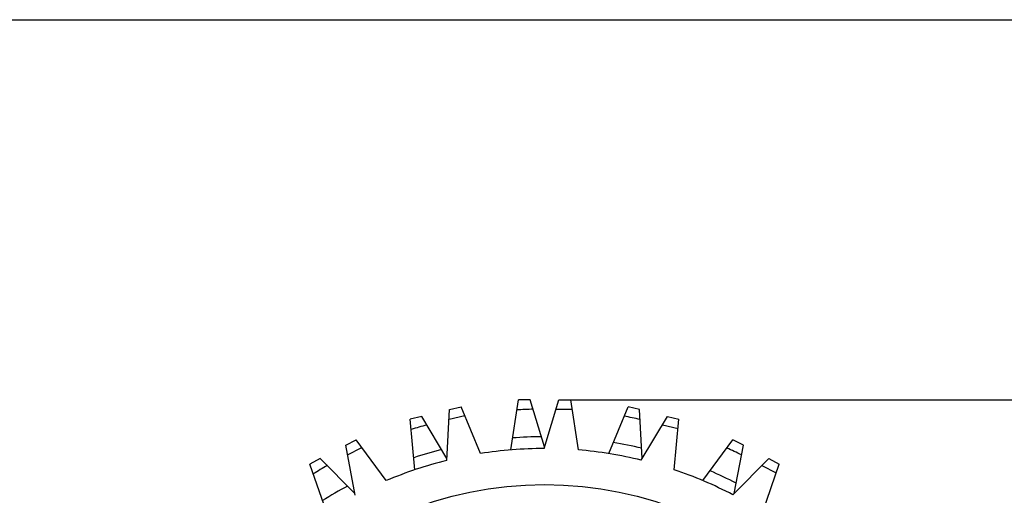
# Model space of a CAD drawing. Header units: inches. Extents: x 0 to 17, y 0 to 11.
# Tile 4 of 5: x 2.8 to 8.2, y 8.4 to 11. Entities that reach past the tile are written whole.
import ezdxf

# ---------------------------------------------------------------- set-up
doc = ezdxf.new("R2010")
doc.units = ezdxf.units.IN
doc.header["$LTSCALE"] = 0.935
doc.header["$MEASUREMENT"] = 0
doc.layers.get('0').update_dxf_attribs({"linetype": 'CONTINUOUS'})
doc.layers.add('ALL_FEATURES', color=7, linetype='CONTINUOUS')
doc.styles.get("Standard").update_dxf_attribs({"font": 'txt', "width": 0.8})
doc.dimstyles.new('DIMSTYLE_1', dxfattribs={"dimtxt": 0.125, "dimasz": 0.1875, "dimexe": 0.18, "dimexo": 0.0625, "dimgap": 0.09, "dimtad": 0, "dimtih": 1, "dimtoh": 1, "dimzin": 4, "dimdsep": 46, "dimtxsty": 'STANDARD', "dimblk": 'CLOSED', "dimblk1": 'CLOSED', "dimblk2": 'CLOSED', "dimcen": 0.09, "dimadec": 0, "dimazin": 0, "dimtp": 0.01, "dimtm": 0.01, "dimtfac": 1, "dimtofl": 0, "dimtmove": 0, "dimatfit": 3, "dimldrblk": 'CLOSED', "dimfxl": 1, "dimtolj": 1, "dimtzin": 4, "dimarcsym": 0})

# ---------------------------------------------------------------- blocks, each defined once
blk = doc.blocks.new('_CLOSED')
at = {"color": 0, "linetype": 'BYBLOCK'}
for p, q in [((0, 0), (-1, 0.167)), ((-1, 0.167), (-1, -0.167)), ((-1, -0.167), (0, 0)), ((-1, 0), (0, 0))]:
    blk.add_line(p, q, dxfattribs=at)
blk = doc.blocks.new('*D0')
at = {"color": 3, "linetype": 'CONTINUOUS'}
for p, q in [((5.8195, 8.8968), (9.2198, 8.8968)), ((9.0948, 8.8968), (9.0948, 6.8869)), ((9.0948, 3.8577), (9.0948, 6.2619)), ((5.8195, 3.8577), (9.2198, 3.8577))]:
    blk.add_line(p, q, dxfattribs=at)
at = {"color": 3, "linetype": 'CONTINUOUS', "xscale": 0.1875, "yscale": 0.1875, "zscale": 0.1875}
for p, rotation in [((9.0948, 8.8968), 90), ((9.0948, 3.8577), 270)]:
    blk.add_blockref('_CLOSED', p, dxfattribs=dict(at, rotation=rotation))
at = {"color": 3, "linetype": 'CONTINUOUS', "insert": (9.0448, 6.8244), "char_height": 0.125, "width": 0.7, "attachment_point": 2, "line_spacing_factor": 0.9}
blk.add_mtext('5.04\\P[128]\\PNOMINAL', dxfattribs=at)

msp = doc.modelspace()

# ---------------------------------------------------------------- linework, layer by layer
at = {"color": 7, "linetype": 'CONTINUOUS'}
for p, q in [((0, 11), (17, 11)), ((5.6745, 8.6268), (5.757, 8.8968)), ((5.757, 8.8968), (5.8222, 8.8968)), ((5.8645, 8.6191), (5.8222, 8.8968)), ((5.1362, 8.5607), (5.1518, 8.8427)), ((5.1518, 8.8427), (5.215, 8.8583)), ((5.3226, 8.5987), (5.215, 8.8583)), ((5.7411, 8.8449), (5.8301, 8.8449)), ((5.1488, 8.7884), (5.2352, 8.8097)), ((6.2129, 8.5622), (6.3577, 8.8046)), ((6.3577, 8.8046), (6.421, 8.789)), ((6.3956, 8.5092), (6.421, 8.789)), ((6.3298, 8.758), (6.4162, 8.7367)), ((4.577, 8.6452), (4.6348, 8.6755)), ((4.8013, 8.4492), (4.6348, 8.6755)), ((4.6294, 8.3678), (4.577, 8.6452)), ((4.5871, 8.5918), (4.6659, 8.6331)), ((6.7203, 8.3706), (6.9188, 8.5713)), ((6.9188, 8.5713), (6.9765, 8.541)), ((6.8806, 8.5327), (6.9594, 8.4913)), ((6.8849, 8.2754), (6.9765, 8.541))]:
    msp.add_line(p, q, dxfattribs=at)
msp.add_circle((5.6775, 6.3773), 2.0495, dxfattribs=at)
for start, end in [(90.0776, 99.0788), (76.2315, 85.2326), (103.9238, 112.9249), (62.3853, 71.3865)]:
    msp.add_arc((5.6775, 6.3773), 2.2495, start, end, dxfattribs=at)
at = {"layer": 'ALL_FEATURES', "color": 7, "linetype": 'CONTINUOUS'}
for p, q in [((5.4906, 8.6191), (5.5329, 8.8968)), ((5.598, 8.8968), (5.5329, 8.8968)), ((5.6775, 8.6368), (5.598, 8.8968)), ((6.0325, 8.5987), (6.14, 8.8583)), ((6.2033, 8.8427), (6.14, 8.8583)), ((6.2183, 8.5712), (6.2033, 8.8427)), ((4.9974, 8.8046), (4.9341, 8.789)), ((4.9595, 8.5092), (4.9341, 8.789)), ((5.1368, 8.5712), (4.9974, 8.8046)), ((6.5538, 8.4492), (6.7203, 8.6755)), ((6.778, 8.6452), (6.7203, 8.6755)), ((6.7276, 8.378), (6.778, 8.6452)), ((4.4362, 8.5713), (4.3785, 8.541)), ((4.6275, 8.378), (4.4362, 8.5713)), ((4.4702, 8.2754), (4.3785, 8.541))]:
    msp.add_line(p, q, dxfattribs=at)
for radius, start, end in [(2.4676, 91.4715, 93.5622), (2.4676, 77.6253, 79.7161), (2.4676, 105.3176, 107.4084), (2.3145, 90.416, 94.3837), (2.3145, 104.2622, 108.2299), (2.3145, 76.5699, 80.5376), (2.4676, 63.7791, 65.8699), (2.4676, 119.1638, 121.2545), (2.3145, 62.7237, 66.6914), (2.3145, 118.1084, 122.076)]:
    msp.add_arc((5.6775, 6.3773), radius, start, end, dxfattribs=at)

# ---------------------------------------------------------------- dimensions: what is measured, and where the dimension line sits
at = {"color": 3, "linetype": 'CONTINUOUS'}
dim = msp.add_linear_dim(base=(9.0948, 3.8577), p1=(5.8195, 8.8968), p2=(5.8195, 3.8577), angle=270, text='<>\\PNOMINAL', dimstyle='DIMSTYLE_1', dxfattribs=at)
dim.commit()
dim.dimension.update_dxf_attribs({"geometry": '*D0', "text_midpoint": (8.8448, 6.5744), "dimtype": 160})

doc.saveas('drawing.dxf')
